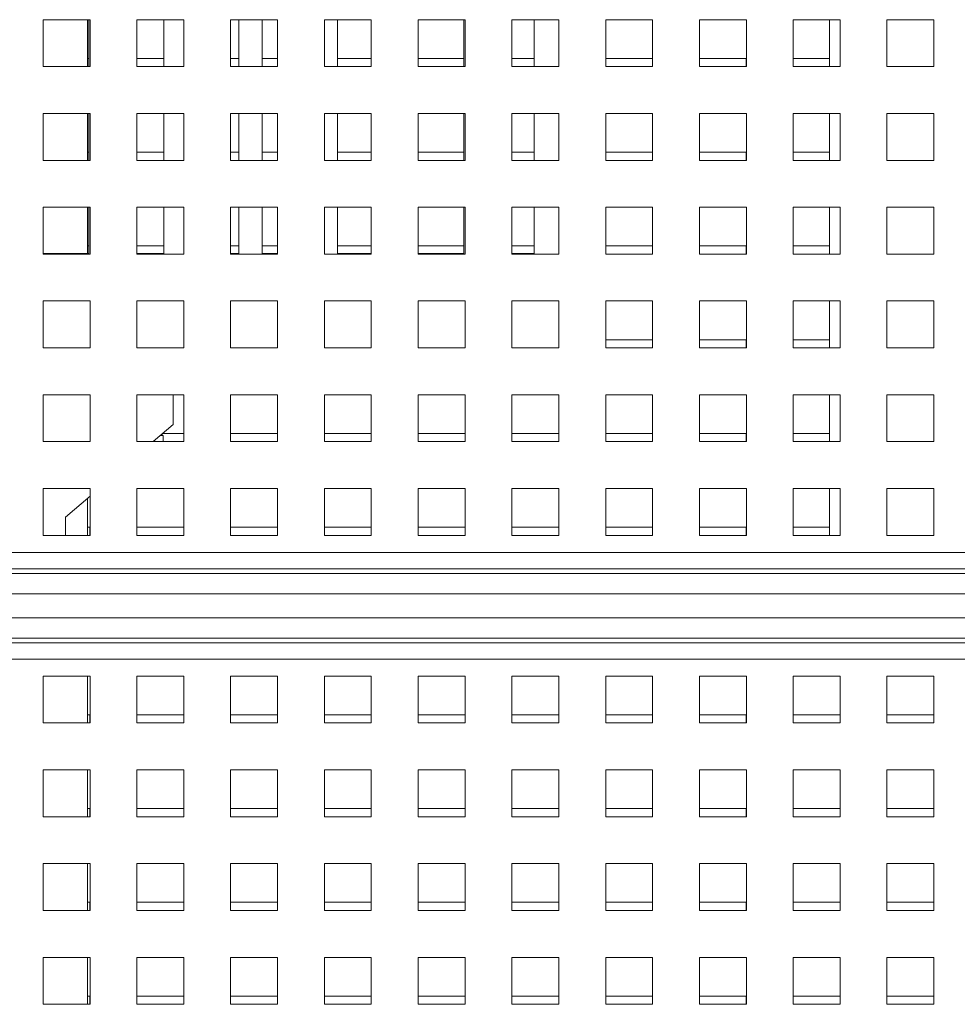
# Model space of a CAD drawing. Header units: inches. Extents: x 1 to 109, y 1 to 85.
# Tile 64 of 68: x 53.69 to 57.02, y 75.03 to 78.53. Entities that reach past the tile are written whole.
import ezdxf

# ---------------------------------------------------------------- set-up
doc = ezdxf.new("R2010")
doc.units = ezdxf.units.IN
doc.header["$MEASUREMENT"] = 0

msp = doc.modelspace()

# ---------------------------------------------------------------- linework, layer by layer
at = {"color": 7, "linetype": 'Continuous', "lineweight": 15, "ltscale": 5}
for p, q in [((53.9389, 78.5348), (53.7722, 78.5348)), ((53.7722, 78.5348), (53.7722, 78.3681)), ((53.9295, 78.5348), (53.9295, 78.3681)), ((53.9349, 78.3681), (53.9349, 78.5348)), ((53.9389, 78.3681), (53.9389, 78.5348)), ((54.2722, 78.5348), (54.1056, 78.5348)), ((54.1056, 78.5348), (54.1056, 78.3681)), ((54.2015, 78.3681), (54.2015, 78.5348)), ((54.2722, 78.3681), (54.2722, 78.5348)), ((54.6056, 78.5348), (54.4389, 78.5348)), ((54.4389, 78.5348), (54.4389, 78.3681)), ((54.4682, 78.3681), (54.4682, 78.5348)), ((54.5515, 78.5348), (54.5515, 78.3681)), ((54.6056, 78.3681), (54.6056, 78.5348)), ((54.9389, 78.5348), (54.7722, 78.5348)), ((54.7722, 78.5348), (54.7722, 78.3681)), ((54.8182, 78.5348), (54.8182, 78.3681)), ((54.9389, 78.3681), (54.9389, 78.5348)), ((55.2722, 78.5348), (55.1056, 78.5348)), ((55.1056, 78.5348), (55.1056, 78.3681)), ((55.2682, 78.3681), (55.2682, 78.5348)), ((55.2722, 78.3681), (55.2722, 78.5348)), ((55.6056, 78.5348), (55.4389, 78.5348)), ((55.4389, 78.5348), (55.4389, 78.3681)), ((55.5183, 78.3681), (55.5183, 78.5348)), ((55.6056, 78.3681), (55.6056, 78.5348)), ((55.9389, 78.5348), (55.7722, 78.5348)), ((55.7722, 78.5348), (55.7722, 78.3681)), ((55.9389, 78.3681), (55.9389, 78.5348)), ((56.2722, 78.5348), (56.1056, 78.5348)), ((56.1056, 78.5348), (56.1056, 78.3681)), ((56.2722, 78.3681), (56.2722, 78.5348)), ((56.6056, 78.5348), (56.4389, 78.5348)), ((56.4389, 78.5348), (56.4389, 78.3681)), ((56.5679, 78.5348), (56.5679, 78.3681)), ((56.6056, 78.3681), (56.6056, 78.5348)), ((56.9389, 78.5348), (56.7722, 78.5348)), ((56.7722, 78.5348), (56.7722, 78.3681)), ((56.9389, 78.3681), (56.9389, 78.5348)), ((53.7722, 78.3681), (53.9389, 78.3681)), ((53.9295, 78.3973), (53.9349, 78.3973)), ((54.1056, 78.3973), (54.2015, 78.3973)), ((54.1056, 78.3681), (54.2722, 78.3681)), ((54.4389, 78.3973), (54.4682, 78.3973)), ((54.4389, 78.3681), (54.6056, 78.3681)), ((54.5515, 78.3973), (54.6054, 78.3973)), ((54.6054, 78.3973), (54.6054, 78.3681)), ((54.7722, 78.3681), (54.9389, 78.3681)), ((54.8182, 78.3973), (54.9387, 78.3973)), ((54.9387, 78.3973), (54.9387, 78.3681)), ((55.1056, 78.3973), (55.2682, 78.3973)), ((55.1056, 78.3681), (55.2722, 78.3681)), ((55.4389, 78.3973), (55.5183, 78.3973)), ((55.4389, 78.3681), (55.6056, 78.3681)), ((55.7722, 78.3973), (55.9387, 78.3973)), ((55.7722, 78.3681), (55.9389, 78.3681)), ((55.9387, 78.3973), (55.9387, 78.3681)), ((56.1056, 78.3973), (56.2721, 78.3973)), ((56.1056, 78.3681), (56.2722, 78.3681)), ((56.2721, 78.3973), (56.2721, 78.3681)), ((56.4389, 78.3973), (56.5679, 78.3973)), ((56.4389, 78.3681), (56.6056, 78.3681)), ((56.7722, 78.3681), (56.9389, 78.3681)), ((53.9389, 78.2014), (53.7722, 78.2014)), ((53.7722, 78.2014), (53.7722, 78.0348)), ((53.9295, 78.2014), (53.9295, 78.0348)), ((53.9349, 78.0348), (53.9349, 78.2014)), ((53.9389, 78.0348), (53.9389, 78.2014)), ((54.2722, 78.2014), (54.1056, 78.2014)), ((54.1056, 78.2014), (54.1056, 78.0348)), ((54.2015, 78.0348), (54.2015, 78.2014)), ((54.2722, 78.0348), (54.2722, 78.2014)), ((54.6056, 78.2014), (54.4389, 78.2014)), ((54.4389, 78.2014), (54.4389, 78.0348)), ((54.4682, 78.0348), (54.4682, 78.2014)), ((54.5515, 78.2014), (54.5515, 78.0348)), ((54.6056, 78.0348), (54.6056, 78.2014)), ((54.9389, 78.2014), (54.7722, 78.2014)), ((54.7722, 78.2014), (54.7722, 78.0348)), ((54.8182, 78.2014), (54.8182, 78.0348)), ((54.9389, 78.0348), (54.9389, 78.2014)), ((55.2722, 78.2014), (55.1056, 78.2014)), ((55.1056, 78.2014), (55.1056, 78.0348)), ((55.2682, 78.0348), (55.2682, 78.2014)), ((55.2722, 78.0348), (55.2722, 78.2014)), ((55.6056, 78.2014), (55.4389, 78.2014)), ((55.4389, 78.2014), (55.4389, 78.0348)), ((55.5183, 78.0348), (55.5183, 78.2014)), ((55.6056, 78.0348), (55.6056, 78.2014)), ((55.9389, 78.2014), (55.7722, 78.2014)), ((55.7722, 78.2014), (55.7722, 78.0348)), ((55.9389, 78.0348), (55.9389, 78.2014)), ((56.2722, 78.2014), (56.1056, 78.2014)), ((56.1056, 78.2014), (56.1056, 78.0348)), ((56.2722, 78.0348), (56.2722, 78.2014)), ((56.6056, 78.2014), (56.4389, 78.2014)), ((56.4389, 78.2014), (56.4389, 78.0348)), ((56.5679, 78.2014), (56.5679, 78.0348)), ((56.6056, 78.0348), (56.6056, 78.2014)), ((56.9389, 78.2014), (56.7722, 78.2014)), ((56.7722, 78.2014), (56.7722, 78.0348)), ((56.9389, 78.0348), (56.9389, 78.2014)), ((53.9295, 78.0639), (53.9349, 78.0639)), ((54.1056, 78.0639), (54.2015, 78.0639)), ((54.4389, 78.0639), (54.4682, 78.0639)), ((54.5515, 78.0639), (54.6054, 78.0639)), ((54.6054, 78.0639), (54.6054, 78.0348)), ((54.8182, 78.0639), (54.9387, 78.0639)), ((54.9387, 78.0639), (54.9387, 78.0348)), ((55.1056, 78.0639), (55.2682, 78.0639)), ((55.4389, 78.0639), (55.5183, 78.0639)), ((55.7722, 78.0639), (55.9387, 78.0639)), ((55.9387, 78.0639), (55.9387, 78.0348)), ((56.1056, 78.0639), (56.2721, 78.0639)), ((56.2721, 78.0639), (56.2721, 78.0348)), ((56.4389, 78.0639), (56.5679, 78.0639)), ((53.7722, 78.0348), (53.9389, 78.0348)), ((54.1056, 78.0348), (54.2722, 78.0348)), ((54.4389, 78.0348), (54.6056, 78.0348)), ((54.7722, 78.0348), (54.9389, 78.0348)), ((55.1056, 78.0348), (55.2722, 78.0348)), ((55.4389, 78.0348), (55.6056, 78.0348)), ((55.7722, 78.0348), (55.9389, 78.0348)), ((56.1056, 78.0348), (56.2722, 78.0348)), ((56.4389, 78.0348), (56.6056, 78.0348)), ((56.7722, 78.0348), (56.9389, 78.0348)), ((53.9389, 77.8681), (53.7722, 77.8681)), ((53.7722, 77.8681), (53.7722, 77.7014)), ((53.9295, 77.8681), (53.9295, 77.7042)), ((53.9349, 77.7042), (53.9349, 77.8681)), ((53.9389, 77.7014), (53.9389, 77.8681)), ((54.2722, 77.8681), (54.1056, 77.8681)), ((54.1056, 77.8681), (54.1056, 77.7014)), ((54.2015, 77.7042), (54.2015, 77.8681)), ((54.2722, 77.7014), (54.2722, 77.8681)), ((54.6056, 77.8681), (54.4389, 77.8681)), ((54.4389, 77.8681), (54.4389, 77.7014)), ((54.4682, 77.7042), (54.4682, 77.8681)), ((54.5515, 77.8681), (54.5515, 77.7042)), ((54.6056, 77.7014), (54.6056, 77.8681)), ((54.9389, 77.8681), (54.7722, 77.8681)), ((54.7722, 77.8681), (54.7722, 77.7014)), ((54.8182, 77.8681), (54.8182, 77.7042)), ((54.9389, 77.7014), (54.9389, 77.8681)), ((55.2722, 77.8681), (55.1056, 77.8681)), ((55.1056, 77.8681), (55.1056, 77.7014)), ((55.2682, 77.7042), (55.2682, 77.8681)), ((55.2722, 77.7014), (55.2722, 77.8681)), ((55.6056, 77.8681), (55.4389, 77.8681)), ((55.4389, 77.8681), (55.4389, 77.7014)), ((55.5183, 77.7042), (55.5183, 77.8681)), ((55.6056, 77.7014), (55.6056, 77.8681)), ((55.9389, 77.8681), (55.7722, 77.8681)), ((55.7722, 77.8681), (55.7722, 77.7014)), ((55.9389, 77.7014), (55.9389, 77.8681)), ((56.2722, 77.8681), (56.1056, 77.8681)), ((56.1056, 77.8681), (56.1056, 77.7014)), ((56.2722, 77.7014), (56.2722, 77.8681)), ((56.6056, 77.8681), (56.4389, 77.8681)), ((56.4389, 77.8681), (56.4389, 77.7014)), ((56.5679, 77.8681), (56.5679, 77.7014)), ((56.6056, 77.7014), (56.6056, 77.8681)), ((56.9389, 77.8681), (56.7722, 77.8681)), ((56.7722, 77.8681), (56.7722, 77.7014)), ((56.9389, 77.7014), (56.9389, 77.8681)), ((53.7722, 77.7042), (53.9349, 77.7042)), ((53.7722, 77.7014), (53.9389, 77.7014)), ((53.9295, 77.7306), (53.9349, 77.7306)), ((54.1056, 77.7306), (54.2015, 77.7306)), ((54.1056, 77.7042), (54.2015, 77.7042)), ((54.1056, 77.7014), (54.2722, 77.7014)), ((54.4389, 77.7306), (54.4682, 77.7306)), ((54.4389, 77.7042), (54.4682, 77.7042)), ((54.4389, 77.7014), (54.6056, 77.7014)), ((54.5515, 77.7306), (54.6054, 77.7306)), ((54.5515, 77.7042), (54.6056, 77.7042)), ((54.6054, 77.7306), (54.6054, 77.7042)), ((54.7722, 77.7014), (54.9389, 77.7014)), ((54.8182, 77.7306), (54.9387, 77.7306)), ((54.8182, 77.7042), (54.9389, 77.7042)), ((54.9387, 77.7306), (54.9387, 77.7042)), ((55.1056, 77.7306), (55.2682, 77.7306)), ((55.1056, 77.7042), (55.2682, 77.7042)), ((55.1056, 77.7014), (55.2722, 77.7014)), ((55.4389, 77.7306), (55.5183, 77.7306)), ((55.4389, 77.7042), (55.5183, 77.7042)), ((55.4389, 77.7014), (55.6056, 77.7014)), ((55.7722, 77.7306), (55.9387, 77.7306)), ((55.7722, 77.7014), (55.9389, 77.7014)), ((55.9387, 77.7306), (55.9387, 77.7014)), ((56.1056, 77.7306), (56.2721, 77.7306)), ((56.1056, 77.7014), (56.2722, 77.7014)), ((56.2721, 77.7306), (56.2721, 77.7014)), ((56.4389, 77.7306), (56.5679, 77.7306)), ((56.4389, 77.7014), (56.6056, 77.7014)), ((56.7722, 77.7014), (56.9389, 77.7014)), ((53.9389, 77.5348), (53.7722, 77.5348)), ((53.7722, 77.5348), (53.7722, 77.3681)), ((53.9389, 77.3681), (53.9389, 77.5348)), ((54.2722, 77.5348), (54.1056, 77.5348)), ((54.1056, 77.5348), (54.1056, 77.3681)), ((54.2722, 77.3681), (54.2722, 77.5348)), ((54.6056, 77.5348), (54.4389, 77.5348)), ((54.4389, 77.5348), (54.4389, 77.3681)), ((54.6056, 77.3681), (54.6056, 77.5348)), ((54.9389, 77.5348), (54.7722, 77.5348)), ((54.7722, 77.5348), (54.7722, 77.3681)), ((54.9389, 77.3681), (54.9389, 77.5348)), ((55.2722, 77.5348), (55.1056, 77.5348)), ((55.1056, 77.5348), (55.1056, 77.3681)), ((55.2722, 77.3681), (55.2722, 77.5348)), ((55.6056, 77.5348), (55.4389, 77.5348)), ((55.4389, 77.5348), (55.4389, 77.3681)), ((55.6056, 77.3681), (55.6056, 77.5348)), ((55.9389, 77.5348), (55.7722, 77.5348)), ((55.7722, 77.5348), (55.7722, 77.3681)), ((55.9389, 77.3681), (55.9389, 77.5348)), ((56.2722, 77.5348), (56.1056, 77.5348)), ((56.1056, 77.5348), (56.1056, 77.3681)), ((56.2722, 77.3681), (56.2722, 77.5348)), ((56.6056, 77.5348), (56.4389, 77.5348)), ((56.4389, 77.5348), (56.4389, 77.3681)), ((56.5679, 77.5348), (56.5679, 77.3681)), ((56.6056, 77.3681), (56.6056, 77.5348)), ((56.9389, 77.5348), (56.7722, 77.5348)), ((56.7722, 77.5348), (56.7722, 77.3681)), ((56.9389, 77.3681), (56.9389, 77.5348)), ((55.7722, 77.3973), (55.9387, 77.3973)), ((55.9387, 77.3973), (55.9387, 77.3681)), ((56.1056, 77.3973), (56.2721, 77.3973)), ((56.2721, 77.3973), (56.2721, 77.3681)), ((56.4389, 77.3973), (56.5679, 77.3973)), ((53.7722, 77.3681), (53.9389, 77.3681)), ((54.1056, 77.3681), (54.2722, 77.3681)), ((54.4389, 77.3681), (54.6056, 77.3681)), ((54.7722, 77.3681), (54.9389, 77.3681)), ((55.1056, 77.3681), (55.2722, 77.3681)), ((55.4389, 77.3681), (55.6056, 77.3681)), ((55.7722, 77.3681), (55.9389, 77.3681)), ((56.1056, 77.3681), (56.2722, 77.3681)), ((56.4389, 77.3681), (56.6056, 77.3681)), ((56.7722, 77.3681), (56.9389, 77.3681)), ((53.9389, 77.2014), (53.7722, 77.2014)), ((53.7722, 77.2014), (53.7722, 77.0348)), ((53.9389, 77.0348), (53.9389, 77.2014)), ((54.2722, 77.2014), (54.1056, 77.2014)), ((54.1056, 77.2014), (54.1056, 77.0348)), ((54.2346, 77.2014), (54.2346, 77.0959)), ((54.2722, 77.0348), (54.2722, 77.2014)), ((54.6056, 77.2014), (54.4389, 77.2014)), ((54.4389, 77.2014), (54.4389, 77.0348)), ((54.6056, 77.0348), (54.6056, 77.2014)), ((54.9389, 77.2014), (54.7722, 77.2014)), ((54.7722, 77.2014), (54.7722, 77.0348)), ((54.9389, 77.0348), (54.9389, 77.2014)), ((55.2722, 77.2014), (55.1056, 77.2014)), ((55.1056, 77.2014), (55.1056, 77.0348)), ((55.2722, 77.0348), (55.2722, 77.2014)), ((55.6056, 77.2014), (55.4389, 77.2014)), ((55.4389, 77.2014), (55.4389, 77.0348)), ((55.6056, 77.0348), (55.6056, 77.2014)), ((55.9389, 77.2014), (55.7722, 77.2014)), ((55.7722, 77.2014), (55.7722, 77.0348)), ((55.9389, 77.0348), (55.9389, 77.2014)), ((56.2722, 77.2014), (56.1056, 77.2014)), ((56.1056, 77.2014), (56.1056, 77.0348)), ((56.2722, 77.0348), (56.2722, 77.2014)), ((56.6056, 77.2014), (56.4389, 77.2014)), ((56.4389, 77.2014), (56.4389, 77.0348)), ((56.5679, 77.2014), (56.5679, 77.0348)), ((56.6056, 77.0348), (56.6056, 77.2014)), ((56.9389, 77.2014), (56.7722, 77.2014)), ((56.7722, 77.2014), (56.7722, 77.0348)), ((56.9389, 77.0348), (56.9389, 77.2014)), ((54.1636, 77.0348), (54.2346, 77.0959)), ((54.1891, 77.0567), (54.1976, 77.0567)), ((54.195, 77.0567), (54.195, 77.0618)), ((54.1974, 77.0639), (54.2721, 77.0639)), ((54.1976, 77.0567), (54.1987, 77.0567)), ((54.1987, 77.0348), (54.1987, 77.0567)), ((54.2721, 77.0639), (54.2721, 77.0348)), ((54.4389, 77.0639), (54.6054, 77.0639)), ((54.6054, 77.0639), (54.6054, 77.0348)), ((54.7722, 77.0639), (54.9387, 77.0639)), ((54.9387, 77.0639), (54.9387, 77.0348)), ((55.1056, 77.0639), (55.2721, 77.0639)), ((55.2721, 77.0639), (55.2721, 77.0348)), ((55.4389, 77.0639), (55.6054, 77.0639)), ((55.6054, 77.0639), (55.6054, 77.0348)), ((55.7722, 77.0639), (55.9387, 77.0639)), ((55.9387, 77.0639), (55.9387, 77.0348)), ((56.1056, 77.0639), (56.2721, 77.0639)), ((56.2721, 77.0639), (56.2721, 77.0348)), ((56.4389, 77.0639), (56.5679, 77.0639)), ((53.7722, 77.0348), (53.9389, 77.0348)), ((54.1056, 77.0348), (54.2722, 77.0348)), ((54.4389, 77.0348), (54.6056, 77.0348)), ((54.7722, 77.0348), (54.9389, 77.0348)), ((55.1056, 77.0348), (55.2722, 77.0348)), ((55.4389, 77.0348), (55.6056, 77.0348)), ((55.7722, 77.0348), (55.9389, 77.0348)), ((56.1056, 77.0348), (56.2722, 77.0348)), ((56.4389, 77.0348), (56.6056, 77.0348)), ((56.7722, 77.0348), (56.9389, 77.0348)), ((53.9389, 76.8681), (53.7722, 76.8681)), ((53.7722, 76.8681), (53.7722, 76.7014)), ((53.9389, 76.7014), (53.9389, 76.8681)), ((54.2722, 76.8681), (54.1056, 76.8681)), ((54.1056, 76.8681), (54.1056, 76.7014)), ((54.2722, 76.7014), (54.2722, 76.8681)), ((54.6056, 76.8681), (54.4389, 76.8681)), ((54.4389, 76.8681), (54.4389, 76.7014)), ((54.6056, 76.7014), (54.6056, 76.8681)), ((54.9389, 76.8681), (54.7722, 76.8681)), ((54.7722, 76.8681), (54.7722, 76.7014)), ((54.9389, 76.7014), (54.9389, 76.8681)), ((55.2722, 76.8681), (55.1056, 76.8681)), ((55.1056, 76.8681), (55.1056, 76.7014)), ((55.2722, 76.7014), (55.2722, 76.8681)), ((55.6056, 76.8681), (55.4389, 76.8681)), ((55.4389, 76.8681), (55.4389, 76.7014)), ((55.6056, 76.7014), (55.6056, 76.8681)), ((55.9389, 76.8681), (55.7722, 76.8681)), ((55.7722, 76.8681), (55.7722, 76.7014)), ((55.9389, 76.7014), (55.9389, 76.8681)), ((56.2722, 76.8681), (56.1056, 76.8681)), ((56.1056, 76.8681), (56.1056, 76.7014)), ((56.2722, 76.7014), (56.2722, 76.8681)), ((56.6056, 76.8681), (56.4389, 76.8681)), ((56.4389, 76.8681), (56.4389, 76.7014)), ((56.5679, 76.8681), (56.5679, 76.7014)), ((56.6056, 76.7014), (56.6056, 76.8681)), ((56.9389, 76.8681), (56.7722, 76.8681)), ((56.7722, 76.8681), (56.7722, 76.7014)), ((56.9389, 76.7014), (56.9389, 76.8681)), ((53.8512, 76.7659), (53.9389, 76.8413)), ((53.9295, 76.8333), (53.9295, 76.7014)), ((53.8512, 76.7014), (53.8512, 76.7659)), ((53.9295, 76.7306), (53.9387, 76.7306)), ((53.9387, 76.7306), (53.9387, 76.7014)), ((54.1056, 76.7306), (54.2721, 76.7306)), ((54.2721, 76.7306), (54.2721, 76.7014)), ((54.4389, 76.7306), (54.6054, 76.7306)), ((54.6054, 76.7306), (54.6054, 76.7014)), ((54.7722, 76.7306), (54.9387, 76.7306)), ((54.9387, 76.7306), (54.9387, 76.7014)), ((55.1056, 76.7306), (55.2721, 76.7306)), ((55.2721, 76.7306), (55.2721, 76.7014)), ((55.4389, 76.7306), (55.6054, 76.7306)), ((55.6054, 76.7306), (55.6054, 76.7014)), ((55.7722, 76.7306), (55.9387, 76.7306)), ((55.9387, 76.7306), (55.9387, 76.7014)), ((56.1056, 76.7306), (56.2721, 76.7306)), ((56.2721, 76.7306), (56.2721, 76.7014)), ((56.4389, 76.7306), (56.5679, 76.7306)), ((53.7722, 76.7014), (53.9389, 76.7014)), ((54.1056, 76.7014), (54.2722, 76.7014)), ((54.4389, 76.7014), (54.6056, 76.7014)), ((54.7722, 76.7014), (54.9389, 76.7014)), ((55.1056, 76.7014), (55.2722, 76.7014)), ((55.4389, 76.7014), (55.6056, 76.7014)), ((55.7722, 76.7014), (55.9389, 76.7014)), ((56.1056, 76.7014), (56.2722, 76.7014)), ((56.4389, 76.7014), (56.6056, 76.7014)), ((56.7722, 76.7014), (56.9389, 76.7014)), ((45.3972, 76.6413), (61.6472, 76.6413)), ((45.3972, 76.5831), (61.6472, 76.5831)), ((45.3972, 76.5665), (61.6472, 76.5665)), ((61.6472, 76.4938), (45.3972, 76.4938)), ((45.3972, 76.409), (61.6472, 76.409)), ((61.6472, 76.3363), (45.3972, 76.3363)), ((61.6472, 76.3198), (45.3972, 76.3198)), ((61.6472, 76.2616), (45.3972, 76.2616)), ((53.9389, 76.2014), (53.7722, 76.2014)), ((53.7722, 76.2014), (53.7722, 76.0348)), ((53.9295, 76.2014), (53.9295, 76.0348)), ((53.9389, 76.0348), (53.9389, 76.2014)), ((54.2722, 76.2014), (54.1056, 76.2014)), ((54.1056, 76.2014), (54.1056, 76.0348)), ((54.2722, 76.0348), (54.2722, 76.2014)), ((54.6056, 76.2014), (54.4389, 76.2014)), ((54.4389, 76.2014), (54.4389, 76.0348)), ((54.6056, 76.0348), (54.6056, 76.2014)), ((54.9389, 76.2014), (54.7722, 76.2014)), ((54.7722, 76.2014), (54.7722, 76.0348)), ((54.9389, 76.0348), (54.9389, 76.2014)), ((55.2722, 76.2014), (55.1056, 76.2014)), ((55.1056, 76.2014), (55.1056, 76.0348)), ((55.2722, 76.0348), (55.2722, 76.2014)), ((55.6056, 76.2014), (55.4389, 76.2014)), ((55.4389, 76.2014), (55.4389, 76.0348)), ((55.6056, 76.0348), (55.6056, 76.2014)), ((55.9389, 76.2014), (55.7722, 76.2014)), ((55.7722, 76.2014), (55.7722, 76.0348)), ((55.9389, 76.0348), (55.9389, 76.2014)), ((56.2722, 76.2014), (56.1056, 76.2014)), ((56.1056, 76.2014), (56.1056, 76.0348)), ((56.2722, 76.0348), (56.2722, 76.2014)), ((56.6056, 76.2014), (56.4389, 76.2014)), ((56.4389, 76.2014), (56.4389, 76.0348)), ((56.6056, 76.0348), (56.6056, 76.2014)), ((56.9389, 76.2014), (56.7722, 76.2014)), ((56.7722, 76.2014), (56.7722, 76.0348)), ((56.9389, 76.0348), (56.9389, 76.2014)), ((53.9295, 76.0639), (53.9387, 76.0639)), ((53.9387, 76.0639), (53.9387, 76.0348)), ((54.1056, 76.0639), (54.2721, 76.0639)), ((54.2721, 76.0639), (54.2721, 76.0348)), ((54.4389, 76.0639), (54.6054, 76.0639)), ((54.6054, 76.0639), (54.6054, 76.0348)), ((54.7722, 76.0639), (54.9387, 76.0639)), ((54.9387, 76.0639), (54.9387, 76.0348)), ((55.1056, 76.0639), (55.2721, 76.0639)), ((55.2721, 76.0639), (55.2721, 76.0348)), ((55.4389, 76.0639), (55.6054, 76.0639)), ((55.6054, 76.0639), (55.6054, 76.0348)), ((55.7722, 76.0639), (55.9387, 76.0639)), ((55.9387, 76.0639), (55.9387, 76.0348)), ((56.1056, 76.0639), (56.2721, 76.0639)), ((56.2721, 76.0639), (56.2721, 76.0348)), ((56.4389, 76.0639), (56.6054, 76.0639)), ((56.6054, 76.0639), (56.6054, 76.0348)), ((56.7722, 76.0639), (56.9387, 76.0639)), ((56.9387, 76.0639), (56.9387, 76.0348)), ((53.7722, 76.0348), (53.9389, 76.0348)), ((54.1056, 76.0348), (54.2722, 76.0348)), ((54.4389, 76.0348), (54.6056, 76.0348)), ((54.7722, 76.0348), (54.9389, 76.0348)), ((55.1056, 76.0348), (55.2722, 76.0348)), ((55.4389, 76.0348), (55.6056, 76.0348)), ((55.7722, 76.0348), (55.9389, 76.0348)), ((56.1056, 76.0348), (56.2722, 76.0348)), ((56.4389, 76.0348), (56.6056, 76.0348)), ((56.7722, 76.0348), (56.9389, 76.0348)), ((53.9389, 75.8681), (53.7722, 75.8681)), ((53.7722, 75.8681), (53.7722, 75.7014)), ((53.9295, 75.8681), (53.9295, 75.7014)), ((53.9389, 75.7014), (53.9389, 75.8681)), ((54.2722, 75.8681), (54.1056, 75.8681)), ((54.1056, 75.8681), (54.1056, 75.7014)), ((54.2722, 75.7014), (54.2722, 75.8681)), ((54.6056, 75.8681), (54.4389, 75.8681)), ((54.4389, 75.8681), (54.4389, 75.7014)), ((54.6056, 75.7014), (54.6056, 75.8681)), ((54.9389, 75.8681), (54.7722, 75.8681)), ((54.7722, 75.8681), (54.7722, 75.7014)), ((54.9389, 75.7014), (54.9389, 75.8681)), ((55.2722, 75.8681), (55.1056, 75.8681)), ((55.1056, 75.8681), (55.1056, 75.7014)), ((55.2722, 75.7014), (55.2722, 75.8681)), ((55.6056, 75.8681), (55.4389, 75.8681)), ((55.4389, 75.8681), (55.4389, 75.7014)), ((55.6056, 75.7014), (55.6056, 75.8681)), ((55.9389, 75.8681), (55.7722, 75.8681)), ((55.7722, 75.8681), (55.7722, 75.7014)), ((55.9389, 75.7014), (55.9389, 75.8681)), ((56.2722, 75.8681), (56.1056, 75.8681)), ((56.1056, 75.8681), (56.1056, 75.7014)), ((56.2722, 75.7014), (56.2722, 75.8681)), ((56.6056, 75.8681), (56.4389, 75.8681)), ((56.4389, 75.8681), (56.4389, 75.7014)), ((56.6056, 75.7014), (56.6056, 75.8681)), ((56.9389, 75.8681), (56.7722, 75.8681)), ((56.7722, 75.8681), (56.7722, 75.7014)), ((56.9389, 75.7014), (56.9389, 75.8681)), ((53.9295, 75.7306), (53.9387, 75.7306)), ((53.9387, 75.7306), (53.9387, 75.7014)), ((54.1056, 75.7306), (54.2721, 75.7306)), ((54.2721, 75.7306), (54.2721, 75.7014)), ((54.4389, 75.7306), (54.6054, 75.7306)), ((54.6054, 75.7306), (54.6054, 75.7014)), ((54.7722, 75.7306), (54.9387, 75.7306)), ((54.9387, 75.7306), (54.9387, 75.7014)), ((55.1056, 75.7306), (55.2721, 75.7306)), ((55.2721, 75.7306), (55.2721, 75.7014)), ((55.4389, 75.7306), (55.6054, 75.7306)), ((55.6054, 75.7306), (55.6054, 75.7014)), ((55.7722, 75.7306), (55.9387, 75.7306)), ((55.9387, 75.7306), (55.9387, 75.7014)), ((56.1056, 75.7306), (56.2721, 75.7306)), ((56.2721, 75.7306), (56.2721, 75.7014)), ((56.4389, 75.7306), (56.6054, 75.7306)), ((56.6054, 75.7306), (56.6054, 75.7014)), ((56.7722, 75.7306), (56.9387, 75.7306)), ((56.9387, 75.7306), (56.9387, 75.7014)), ((53.7722, 75.7014), (53.9389, 75.7014)), ((54.1056, 75.7014), (54.2722, 75.7014)), ((54.4389, 75.7014), (54.6056, 75.7014)), ((54.7722, 75.7014), (54.9389, 75.7014)), ((55.1056, 75.7014), (55.2722, 75.7014)), ((55.4389, 75.7014), (55.6056, 75.7014)), ((55.7722, 75.7014), (55.9389, 75.7014)), ((56.1056, 75.7014), (56.2722, 75.7014)), ((56.4389, 75.7014), (56.6056, 75.7014)), ((56.7722, 75.7014), (56.9389, 75.7014)), ((53.9389, 75.5348), (53.7722, 75.5348)), ((53.7722, 75.5348), (53.7722, 75.3681)), ((53.9295, 75.5348), (53.9295, 75.3681)), ((53.9389, 75.3681), (53.9389, 75.5348)), ((54.2722, 75.5348), (54.1056, 75.5348)), ((54.1056, 75.5348), (54.1056, 75.3681)), ((54.2722, 75.3681), (54.2722, 75.5348)), ((54.6056, 75.5348), (54.4389, 75.5348)), ((54.4389, 75.5348), (54.4389, 75.3681)), ((54.6056, 75.3681), (54.6056, 75.5348)), ((54.9389, 75.5348), (54.7722, 75.5348)), ((54.7722, 75.5348), (54.7722, 75.3681)), ((54.9389, 75.3681), (54.9389, 75.5348)), ((55.2722, 75.5348), (55.1056, 75.5348)), ((55.1056, 75.5348), (55.1056, 75.3681)), ((55.2722, 75.3681), (55.2722, 75.5348)), ((55.6056, 75.5348), (55.4389, 75.5348)), ((55.4389, 75.5348), (55.4389, 75.3681)), ((55.6056, 75.3681), (55.6056, 75.5348)), ((55.9389, 75.5348), (55.7722, 75.5348)), ((55.7722, 75.5348), (55.7722, 75.3681)), ((55.9389, 75.3681), (55.9389, 75.5348)), ((56.2722, 75.5348), (56.1056, 75.5348)), ((56.1056, 75.5348), (56.1056, 75.3681)), ((56.2722, 75.3681), (56.2722, 75.5348)), ((56.6056, 75.5348), (56.4389, 75.5348)), ((56.4389, 75.5348), (56.4389, 75.3681)), ((56.6056, 75.3681), (56.6056, 75.5348)), ((56.9389, 75.5348), (56.7722, 75.5348)), ((56.7722, 75.5348), (56.7722, 75.3681)), ((56.9389, 75.3681), (56.9389, 75.5348)), ((53.9295, 75.3973), (53.9387, 75.3973)), ((53.9387, 75.3973), (53.9387, 75.3681)), ((54.1056, 75.3973), (54.2721, 75.3973)), ((54.2721, 75.3973), (54.2721, 75.3681)), ((54.4389, 75.3973), (54.6054, 75.3973)), ((54.6054, 75.3973), (54.6054, 75.3681)), ((54.7722, 75.3973), (54.9387, 75.3973)), ((54.9387, 75.3973), (54.9387, 75.3681)), ((55.1056, 75.3973), (55.2721, 75.3973)), ((55.2721, 75.3973), (55.2721, 75.3681)), ((55.4389, 75.3973), (55.6054, 75.3973)), ((55.6054, 75.3973), (55.6054, 75.3681)), ((55.7722, 75.3973), (55.9387, 75.3973)), ((55.9387, 75.3973), (55.9387, 75.3681)), ((56.1056, 75.3973), (56.2721, 75.3973)), ((56.2721, 75.3973), (56.2721, 75.3681)), ((56.4389, 75.3973), (56.6054, 75.3973)), ((56.6054, 75.3973), (56.6054, 75.3681)), ((56.7722, 75.3973), (56.9387, 75.3973)), ((56.9387, 75.3973), (56.9387, 75.3681)), ((53.7722, 75.3681), (53.9389, 75.3681)), ((54.1056, 75.3681), (54.2722, 75.3681)), ((54.4389, 75.3681), (54.6056, 75.3681)), ((54.7722, 75.3681), (54.9389, 75.3681)), ((55.1056, 75.3681), (55.2722, 75.3681)), ((55.4389, 75.3681), (55.6056, 75.3681)), ((55.7722, 75.3681), (55.9389, 75.3681)), ((56.1056, 75.3681), (56.2722, 75.3681)), ((56.4389, 75.3681), (56.6056, 75.3681)), ((56.7722, 75.3681), (56.9389, 75.3681)), ((53.9389, 75.2014), (53.7722, 75.2014)), ((53.7722, 75.2014), (53.7722, 75.0348)), ((53.9295, 75.2014), (53.9295, 75.0348)), ((53.9389, 75.0348), (53.9389, 75.2014)), ((54.2722, 75.2014), (54.1056, 75.2014)), ((54.1056, 75.2014), (54.1056, 75.0348)), ((54.2722, 75.0348), (54.2722, 75.2014)), ((54.6056, 75.2014), (54.4389, 75.2014)), ((54.4389, 75.2014), (54.4389, 75.0348)), ((54.6056, 75.0348), (54.6056, 75.2014)), ((54.9389, 75.2014), (54.7722, 75.2014)), ((54.7722, 75.2014), (54.7722, 75.0348)), ((54.9389, 75.0348), (54.9389, 75.2014)), ((55.2722, 75.2014), (55.1056, 75.2014)), ((55.1056, 75.2014), (55.1056, 75.0348)), ((55.2722, 75.0348), (55.2722, 75.2014)), ((55.6056, 75.2014), (55.4389, 75.2014)), ((55.4389, 75.2014), (55.4389, 75.0348)), ((55.6056, 75.0348), (55.6056, 75.2014)), ((55.9389, 75.2014), (55.7722, 75.2014)), ((55.7722, 75.2014), (55.7722, 75.0348)), ((55.9389, 75.0348), (55.9389, 75.2014)), ((56.2722, 75.2014), (56.1056, 75.2014)), ((56.1056, 75.2014), (56.1056, 75.0348)), ((56.2722, 75.0348), (56.2722, 75.2014)), ((56.6056, 75.2014), (56.4389, 75.2014)), ((56.4389, 75.2014), (56.4389, 75.0348)), ((56.6056, 75.0348), (56.6056, 75.2014)), ((56.9389, 75.2014), (56.7722, 75.2014)), ((56.7722, 75.2014), (56.7722, 75.0348)), ((56.9389, 75.0348), (56.9389, 75.2014)), ((53.9295, 75.0639), (53.9387, 75.0639)), ((53.9387, 75.0639), (53.9387, 75.0348)), ((54.1056, 75.0639), (54.2721, 75.0639)), ((54.2721, 75.0639), (54.2721, 75.0348)), ((54.4389, 75.0639), (54.6054, 75.0639)), ((54.6054, 75.0639), (54.6054, 75.0348)), ((54.7722, 75.0639), (54.9387, 75.0639)), ((54.9387, 75.0639), (54.9387, 75.0348)), ((55.1056, 75.0639), (55.2721, 75.0639)), ((55.2721, 75.0639), (55.2721, 75.0348)), ((55.4389, 75.0639), (55.6054, 75.0639)), ((55.6054, 75.0639), (55.6054, 75.0348)), ((55.7722, 75.0639), (55.9387, 75.0639)), ((55.9387, 75.0639), (55.9387, 75.0348)), ((56.1056, 75.0639), (56.2721, 75.0639)), ((56.2721, 75.0639), (56.2721, 75.0348)), ((56.4389, 75.0639), (56.6054, 75.0639)), ((56.6054, 75.0639), (56.6054, 75.0348)), ((56.7722, 75.0639), (56.9387, 75.0639)), ((56.9387, 75.0639), (56.9387, 75.0348)), ((53.7722, 75.0348), (53.9389, 75.0348)), ((54.1056, 75.0348), (54.2722, 75.0348)), ((54.4389, 75.0348), (54.6056, 75.0348)), ((54.7722, 75.0348), (54.9389, 75.0348)), ((55.1056, 75.0348), (55.2722, 75.0348)), ((55.4389, 75.0348), (55.6056, 75.0348)), ((55.7722, 75.0348), (55.9389, 75.0348)), ((56.1056, 75.0348), (56.2722, 75.0348)), ((56.4389, 75.0348), (56.6056, 75.0348)), ((56.7722, 75.0348), (56.9389, 75.0348))]:
    msp.add_line(p, q, dxfattribs=at)

doc.saveas('drawing.dxf')
